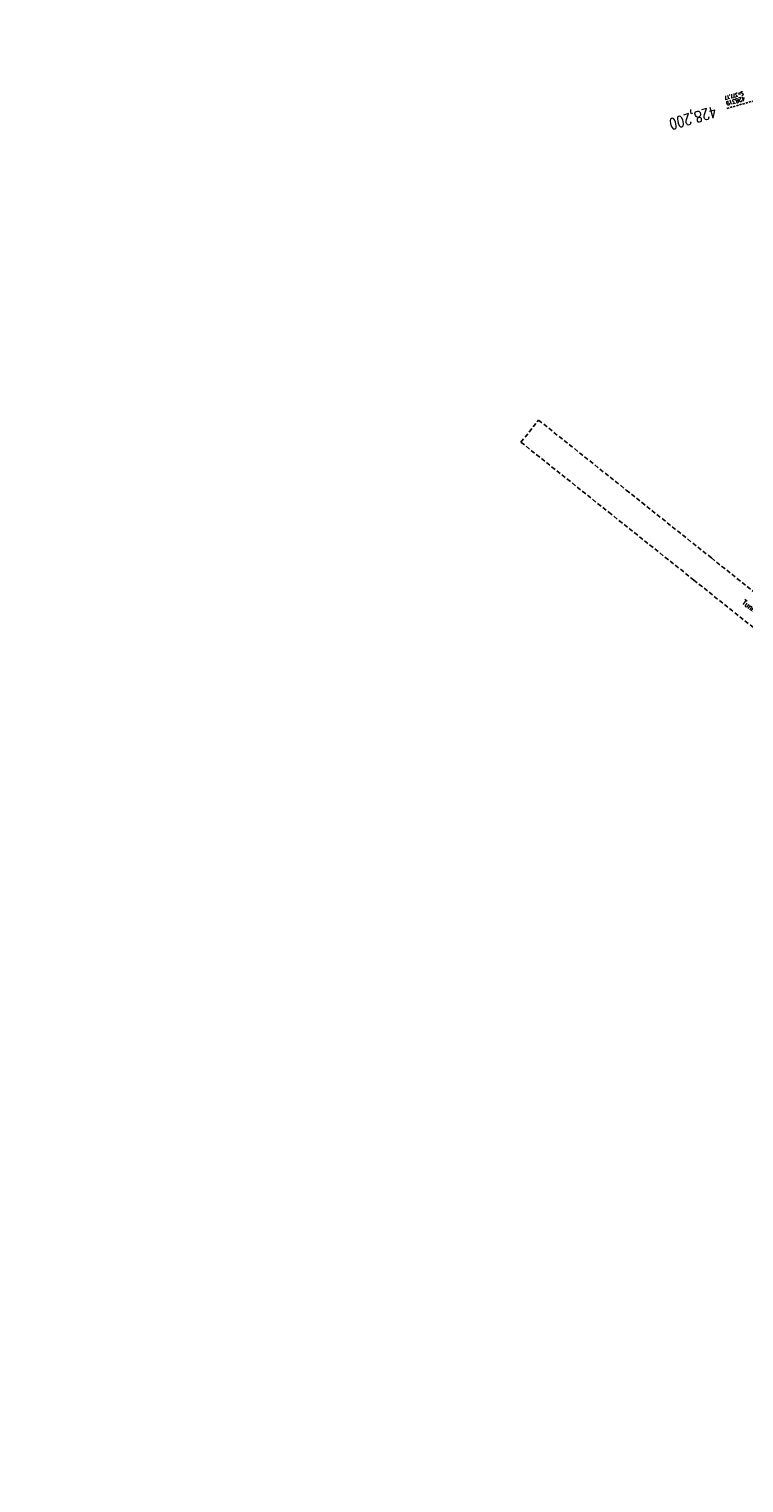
# Model space of a CAD drawing. Extents: x 450316 to 454644, y 428795 to 436505.
# Tile 2 of 256: x 452617 to 452945, y 429341 to 430008. Entities that reach past the tile are written whole.
import ezdxf

# ---------------------------------------------------------------- set-up
doc = ezdxf.new("R2010")
doc.units = 0
doc.header["$LTSCALE"] = 2
doc.header["$MEASUREMENT"] = 0
for name, pattern in [('ACHSE', [5.5, 4, -0.5, 0.5, -0.5]), ('AUSGEZOGEN', [0]), ('GESTRICH-X2', [1.5, 1, -0.5]), ('GESTRICHELT', [0.75, 0.5, -0.25])]:
    doc.linetypes.add(name, pattern=pattern)
for name, color, linetype in [('224-GEBAEUDE', 7, 'AUSGEZOGEN'), ('ACHSETOP', 1, 'ACHSE'), ('FBR', 8, 'CONTINUOUS'), ('HEKTOM', 1, 'GESTRICHELT'), ('SCHACHTNR', 6, 'CONTINUOUS'), ('SCHRIFT', 7, 'AUSGEZOGEN')]:
    doc.layers.add(name, color=color, linetype=linetype)
doc.styles.add('ROMANS', font='romans.shx', dxfattribs={"width": 0.8})

msp = doc.modelspace()

# ---------------------------------------------------------------- linework, layer by layer
at = {"layer": '224-GEBAEUDE', "linetype": 'GESTRICH-X2'}
for p, q in [((452842.78, 429818.53), (452850.87, 429828.68)), ((452850.87, 429828.68), (452891.11, 429796.58)), ((452842.78, 429818.53), (452883.07, 429786.39)), ((452891.11, 429796.58), (452930.16, 429765.39)), ((452883.07, 429786.39), (452922.11, 429755.28)), ((452930.16, 429765.39), (452965.8, 429737.02)), ((452922.11, 429755.28), (452957.68, 429726.83))]:
    msp.add_line(p, q, dxfattribs=at)
at = {"layer": 'ACHSETOP', "flags": 128}
msp.add_lwpolyline([(452882.25, 430569.49), (452879.03, 430544.7), (452876.58, 430519.82), (452874.91, 430494.88), (452874.02, 430469.89), (452873.92, 430444.9), (452874.59, 430419.91), (452876.05, 430394.95), (452878.29, 430370.05), (452881.31, 430345.23), (452885.25, 430320.53), (452889.66, 430295.95), (452894.99, 430271.52), (452901.08, 430247.28), (452903.96, 430236.83), (452907.81, 430223.2), (452914.61, 430199.14), (452921.4, 430175.08), (452928.2, 430151.02), (452934.99, 430126.97), (452941.79, 430102.91), (452948.59, 430078.85), (452955.39, 430054.79), (452962.18, 430030.73), (452968.98, 430006.67), (452975.78, 429982.61), (452981.97, 429960.67), (452982.57, 429958.56), (452989.81, 429934.63), (452997.79, 429910.94), (453006.51, 429887.51), (453015.96, 429864.36), (453026.12, 429841.52), (453036.99, 429819.01), (453048.56, 429796.85), (453060.82, 429775.06), (453073.75, 429753.67), (453087.35, 429732.69), (453101.59, 429712.15), (453116.47, 429692.06), (453131.97, 429672.44), (453148.07, 429653.32), (453164.77, 429634.71), (453182.03, 429616.64), (453199.86, 429599.1), (453218.22, 429582.14), (453237.1, 429565.76), (453256.49, 429549.97), (453276.36, 429534.8), (453296.69, 429520.26), (453317.47, 429506.36), (453338.67, 429493.12), (453360.28, 429480.54), (453382.27, 429468.65), (453404.61, 429457.45), (453427.3, 429446.95), (453450.31, 429437.17), (453455.65, 429435.02), (453473.53, 429427.89), (453496.75, 429418.64), (453519.97, 429409.38), (453543.2, 429400.12), (453566.42, 429390.87), (453589.64, 429381.61), (453612.87, 429372.36), (453636.09, 429363.1), (453659.31, 429353.84), (453682.54, 429344.59), (453705.76, 429335.33), (453728.98, 429326.08), (453752.21, 429316.82), (453775.43, 429307.57), (453798.65, 429298.31), (453821.88, 429289.05), (453845.1, 429279.8), (453868.32, 429270.54), (453891.55, 429261.28), (453896.83, 429259.18), (453961.22, 429233.52, -0.000003), (453966.34, 429231.47, -0.000001), (453992.07, 429221.22, -0.003794), (454011.42, 429213.34, -0.001728), (454053.72, 429195.55, -0.007748), (454090.31, 429179.35, -0.005168), (454144.52, 429153.66, -0.006197), (454189.08, 429131.27, -0.006166), (454233.31, 429107.68, -0.005197), (454276.72, 429083.23, -0.005161), (454319.92, 429057.71, -0.004418), (454344.17, 429042.75, -0.003181), (454377.54, 429021.46, -0.001663), (454389.57, 429013.62)], format="xyb", dxfattribs=at)
at = {"layer": 'FBR', "flags": 128}
msp.add_lwpolyline([(453276.71, 431178.63, -0.000118), (453287.06, 431188.26, -0.000276), (453291.49, 431192.36, -0.000001), (453311.41, 431210.82, -0.000243), (453311.47, 431210.88, -0.000468), (453320.71, 431219.4, 0.000406), (453331.34, 431229.21, 0.000197), (453340.22, 431237.43, -0.00015), (453349.11, 431245.64, -0.000461), (453368.01, 431263.09, 0.000541), (453384.11, 431277.95, 0.000242), (453392.43, 431285.66, -0.000279)], format="xyb", dxfattribs=at)
at = {"layer": 'HEKTOM'}
msp.add_line((452975.78, 429982.62), (452937.28, 429971.75), dxfattribs=at)

# ---------------------------------------------------------------- texts
at = {"layer": 'HEKTOM', "style": 'ROMANS', "width": 0.8}
msp.add_text('428,200', height=5, rotation=195.7753, dxfattribs=at).set_placement((452931.78, 429972.78))
at = {"layer": 'SCHACHTNR', "style": 'ROMANS'}
for s, height, width, p in [('S=377.17', 1.8, 0.6, (452944.59, 429979.72)), ('428319', 2, 0.7, (452945.25, 429977.31))]:
    msp.add_text(s, height=height, rotation=195.7753, dxfattribs=dict(at, width=width)).set_placement(p)
at = {"layer": 'SCHRIFT', "style": 'ROMANS', "width": 0.8}
msp.add_text('Tunnel Euerwang', height=2.5, rotation=321.69411, dxfattribs=at).set_placement((452943.96, 429744.58))

doc.saveas('drawing.dxf')
